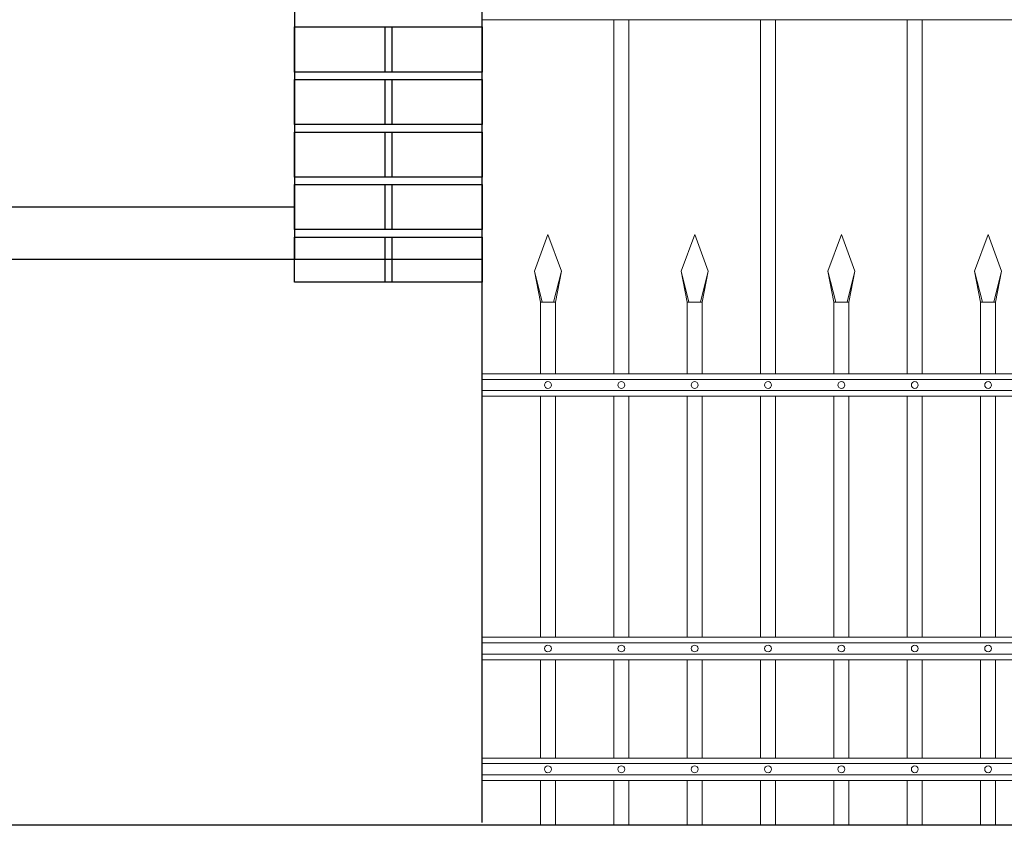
# Model space of a CAD drawing. Header units: millimetres. Extents: x 6567289036 to 6568990308, y 5976640423 to 5977332400.
# Tile 127 of 256: x 6568227852 to 6568229164, y 5976811281 to 5976812354. Entities that reach past the tile are written whole.
import ezdxf

# ---------------------------------------------------------------- set-up
doc = ezdxf.new("R2010")
doc.units = ezdxf.units.MM
doc.layers.add('01_widok', color=7, linetype='Continuous', lineweight=13)
doc.layers.add('projekt', color=10, linetype='Continuous')

msp = doc.modelspace()

# ---------------------------------------------------------------- linework, layer by layer
for points in [[(6568228218.537312, 5976812104.60633), (6568226375.22843, 5976812104.60633), (6568226375.22843, 5976813180.426934), (6568228218.537312, 5976813180.426934)], [(6568228218.537312, 5976812344.60633), (6568228468.537312, 5976812344.60633), (6568228468.537312, 5976812284.60633), (6568228218.537312, 5976812284.60633)], [(6568228218.537312, 5976812274.60633), (6568228338.537312, 5976812274.60633), (6568228338.537312, 5976812214.60633), (6568228218.537312, 5976812214.60633)], [(6568228348.537312, 5976812274.60633), (6568228468.537312, 5976812274.60633), (6568228468.537312, 5976812214.60633), (6568228348.537312, 5976812214.60633)], [(6568228218.537312, 5976812204.60633), (6568228468.537312, 5976812204.60633), (6568228468.537312, 5976812144.60633), (6568228218.537312, 5976812144.60633)], [(6568228218.537312, 5976812134.60633), (6568228338.537312, 5976812134.60633), (6568228338.537312, 5976812074.60633), (6568228218.537312, 5976812074.60633)], [(6568228348.537312, 5976812134.60633), (6568228468.537312, 5976812134.60633), (6568228468.537312, 5976812074.60633), (6568228348.537312, 5976812074.60633)], [(6568228218.537312, 5976812064.60633), (6568228468.537312, 5976812064.60633), (6568228468.537312, 5976812004.60633), (6568228218.537312, 5976812004.60633)]]:
    msp.add_lwpolyline(points, close=True)
for points in [[(6568228468.537312, 5976812034.60633), (6568228468.537312, 5976813184.60633), (6568228218.537312, 5976813184.60633), (6568228218.537312, 5976812034.60633)], [(6568228468.537312, 5976811284.60633), (6568228468.537312, 5976812034.60633), (6568224999.795335, 5976812034.60633)], [(6568228193.133708, 5976811280.674253), (6568223632.399393, 5976811280.674253)], [(6568230768.25329, 5976811280.674253), (6568228193.133708, 5976811280.674253)]]:
    msp.add_lwpolyline(points)
at = {"layer": '01_widok'}
for p, q in [((6568230601.591805, 5976812354.084489), (6568228468.365182, 5976812354.084489)), ((6568228643.824358, 5976812354.084488), (6568228643.824359, 5976811882.466331)), ((6568228663.824359, 5976812354.084489), (6568228663.82436, 5976811882.466331)), ((6568228839.283536, 5976812354.084488), (6568228839.283537, 5976811882.466331)), ((6568228859.283536, 5976812354.084488), (6568228859.283537, 5976811882.466331)), ((6568229034.742713, 5976812354.084488), (6568229034.742714, 5976811882.466331)), ((6568229054.742713, 5976812354.084488), (6568229054.742714, 5976811882.466331)), ((6568228538.094769, 5976812019.010275), (6568228556.094769, 5976812068.010275)), ((6568228574.094769, 5976812019.010275), (6568228556.094769, 5976812068.010275)), ((6568228733.553946, 5976812019.010276), (6568228751.553946, 5976812068.010276)), ((6568228769.553946, 5976812019.010276), (6568228751.553946, 5976812068.010276)), ((6568228929.013123, 5976812019.010276), (6568228947.013123, 5976812068.010276)), ((6568228965.013123, 5976812019.010276), (6568228947.013123, 5976812068.010276)), ((6568229124.472299, 5976812019.010276), (6568229142.472299, 5976812068.010276)), ((6568229124.472299, 5976812019.010273), (6568229142.472299, 5976812068.010273)), ((6568229160.472299, 5976812019.010276), (6568229142.472299, 5976812068.010276)), ((6568229160.472299, 5976812019.010273), (6568229142.472299, 5976812068.010273)), ((6568228548.535062, 5976811978.010275), (6568228538.094769, 5976812019.010275)), ((6568228538.094769, 5976812019.010275), (6568228546.094769, 5976811978.010275)), ((6568228563.654477, 5976811978.010275), (6568228574.094769, 5976812019.010275)), ((6568228574.094769, 5976812019.010275), (6568228566.094769, 5976811978.010275)), ((6568228743.994238, 5976811978.010276), (6568228733.553946, 5976812019.010276)), ((6568228733.553946, 5976812019.010276), (6568228741.553946, 5976811978.010276)), ((6568228759.113653, 5976811978.010276), (6568228769.553946, 5976812019.010276)), ((6568228769.553946, 5976812019.010276), (6568228761.553946, 5976811978.010276)), ((6568228939.453415, 5976811978.010276), (6568228929.013123, 5976812019.010276)), ((6568228929.013123, 5976812019.010276), (6568228937.013123, 5976811978.010276)), ((6568228954.57283, 5976811978.010276), (6568228965.013123, 5976812019.010276)), ((6568228965.013123, 5976812019.010276), (6568228957.013123, 5976811978.010276)), ((6568229134.912591, 5976811978.010276), (6568229124.472299, 5976812019.010276)), ((6568229124.472299, 5976812019.010276), (6568229132.472299, 5976811978.010276)), ((6568229134.912591, 5976811978.010273), (6568229124.472299, 5976812019.010273)), ((6568229124.472299, 5976812019.010273), (6568229132.472299, 5976811978.010273)), ((6568229150.032006, 5976811978.010276), (6568229160.472299, 5976812019.010276)), ((6568229150.032006, 5976811978.010273), (6568229160.472299, 5976812019.010273)), ((6568229160.472299, 5976812019.010276), (6568229152.472299, 5976811978.010276)), ((6568229160.472299, 5976812019.010273), (6568229152.472299, 5976811978.010273)), ((6568228556.094769, 5976811978.010275), (6568228546.094769, 5976811978.010275)), ((6568228546.094769, 5976811978.010275), (6568228546.094769, 5976811882.466331)), ((6568228556.094769, 5976811978.010275), (6568228566.094769, 5976811978.010275)), ((6568228566.094769, 5976811978.010275), (6568228566.09477, 5976811882.466331)), ((6568228751.553946, 5976811978.010276), (6568228741.553946, 5976811978.010276)), ((6568228741.553946, 5976811978.010276), (6568228741.553946, 5976811882.466331)), ((6568228751.553946, 5976811978.010276), (6568228761.553946, 5976811978.010276)), ((6568228761.553946, 5976811978.010276), (6568228761.553946, 5976811882.466331)), ((6568228947.013123, 5976811978.010276), (6568228937.013123, 5976811978.010276)), ((6568228937.013123, 5976811978.010276), (6568228937.013123, 5976811882.466331)), ((6568228947.013123, 5976811978.010276), (6568228957.013123, 5976811978.010276)), ((6568228957.013123, 5976811978.010276), (6568228957.013122, 5976811882.466331)), ((6568229132.472299, 5976811978.010276), (6568229132.472298, 5976811882.466331)), ((6568229132.472299, 5976811978.010273), (6568229132.472298, 5976811882.466331)), ((6568229142.472299, 5976811978.010276), (6568229132.472299, 5976811978.010276)), ((6568229142.472299, 5976811978.010273), (6568229132.472299, 5976811978.010273)), ((6568229142.472299, 5976811978.010276), (6568229152.472299, 5976811978.010276)), ((6568229142.472299, 5976811978.010273), (6568229152.472299, 5976811978.010273)), ((6568229152.472299, 5976811978.010276), (6568229152.4723, 5976811882.466331)), ((6568229152.472299, 5976811978.010273), (6568229152.4723, 5976811882.466331)), ((6568230601.591804, 5976811882.46633), (6568228468.537312, 5976811882.46633)), ((6568230601.591804, 5976811874.96633), (6568228468.537312, 5976811874.96633)), ((6568230601.591804, 5976811859.96633), (6568228468.537312, 5976811859.96633)), ((6568230601.591804, 5976811852.46633), (6568228468.537312, 5976811852.46633)), ((6568228546.094769, 5976811852.46633), (6568228546.094769, 5976811531.333761)), ((6568228566.09477, 5976811852.466331), (6568228566.09477, 5976811531.333762)), ((6568228643.824359, 5976811852.46633), (6568228643.824359, 5976811531.33376)), ((6568228663.82436, 5976811852.466331), (6568228663.82436, 5976811531.333761)), ((6568228741.553947, 5976811852.466332), (6568228741.553947, 5976811531.333764)), ((6568228761.553946, 5976811852.466331), (6568228761.553946, 5976811531.333762)), ((6568228839.283537, 5976811852.46633), (6568228839.283537, 5976811531.33376)), ((6568228859.283537, 5976811852.46633), (6568228859.283537, 5976811531.33376)), ((6568228937.013123, 5976811852.466331), (6568228937.013123, 5976811531.333762)), ((6568228957.013122, 5976811852.466331), (6568228957.013122, 5976811531.333762)), ((6568229034.742714, 5976811852.46633), (6568229034.742714, 5976811531.33376)), ((6568229054.742714, 5976811852.46633), (6568229054.742714, 5976811531.33376)), ((6568229132.472298, 5976811852.466331), (6568229132.472298, 5976811531.333762)), ((6568229152.472301, 5976811852.466336), (6568229152.472301, 5976811531.333768)), ((6568230601.591829, 5976811531.333762), (6568228468.537312, 5976811531.333761)), ((6568230601.591829, 5976811523.833761), (6568228468.537312, 5976811523.83376)), ((6568230601.591829, 5976811508.833762), (6568228468.537312, 5976811508.833761)), ((6568230601.591829, 5976811501.333761), (6568228468.537312, 5976811501.333761)), ((6568228546.094769, 5976811501.333761), (6568228546.094769, 5976811370.332051)), ((6568228566.09477, 5976811501.333762), (6568228566.09477, 5976811370.332052)), ((6568228643.824359, 5976811501.33376), (6568228643.824359, 5976811370.332051)), ((6568228663.82436, 5976811501.333761), (6568228663.82436, 5976811370.332052)), ((6568228741.553947, 5976811501.333764), (6568228741.553947, 5976811370.332054)), ((6568228761.553946, 5976811501.333762), (6568228761.553946, 5976811370.332052)), ((6568228839.283537, 5976811501.33376), (6568228839.283537, 5976811370.332051)), ((6568228859.283537, 5976811501.33376), (6568228859.283537, 5976811370.332051)), ((6568228937.013123, 5976811501.333762), (6568228937.013123, 5976811370.332052)), ((6568228957.013122, 5976811501.333762), (6568228957.013122, 5976811370.332052)), ((6568229034.742714, 5976811501.33376), (6568229034.742714, 5976811370.332051)), ((6568229054.742714, 5976811501.33376), (6568229054.742714, 5976811370.332051)), ((6568229132.472298, 5976811501.333762), (6568229132.472298, 5976811370.332052)), ((6568229152.472301, 5976811501.333768), (6568229152.472301, 5976811370.332058)), ((6568230601.591829, 5976811370.332052), (6568228468.537312, 5976811370.332051)), ((6568230601.591829, 5976811362.832051), (6568228468.537312, 5976811362.83205)), ((6568230601.591829, 5976811347.832052), (6568228468.537312, 5976811347.832051)), ((6568230601.591829, 5976811340.332051), (6568228468.537312, 5976811340.332051)), ((6568228546.094769, 5976811340.332051), (6568228546.094769, 5976811280.674253)), ((6568228566.09477, 5976811340.332052), (6568228566.09477, 5976811280.674253)), ((6568228643.824359, 5976811340.332051), (6568228643.824359, 5976811280.674253)), ((6568228663.82436, 5976811340.332052), (6568228663.82436, 5976811280.674253)), ((6568228741.553947, 5976811340.332054), (6568228741.553947, 5976811280.674255)), ((6568228761.553946, 5976811340.332052), (6568228761.553946, 5976811280.674253)), ((6568228839.283537, 5976811340.332051), (6568228839.283537, 5976811280.674253)), ((6568228859.283537, 5976811340.332051), (6568228859.283537, 5976811280.674253)), ((6568228937.013123, 5976811340.332051), (6568228937.013123, 5976811280.674253)), ((6568228957.013122, 5976811340.332052), (6568228957.013122, 5976811280.674253)), ((6568229034.742714, 5976811340.332051), (6568229034.742714, 5976811280.674253)), ((6568229054.742714, 5976811340.332051), (6568229054.742714, 5976811280.674253)), ((6568229132.472298, 5976811340.332051), (6568229132.472298, 5976811280.674253)), ((6568229152.472301, 5976811340.332058), (6568229152.472301, 5976811280.674259))]:
    msp.add_line(p, q, dxfattribs=at)
for centre in [(6568228556.094769, 5976811867.466331), (6568228556.094769, 5976811867.466331), (6568228653.824359, 5976811867.46633), (6568228653.824359, 5976811867.46633), (6568228751.553946, 5976811867.46633), (6568228849.283536, 5976811867.466329), (6568228947.013123, 5976811867.466331), (6568229044.742712, 5976811867.46633), (6568229142.472299, 5976811867.466325), (6568228556.094769, 5976811516.333761), (6568228653.824359, 5976811516.333761), (6568228751.553947, 5976811516.333761), (6568228849.283537, 5976811516.333761), (6568228849.283537, 5976811516.333761), (6568228947.013123, 5976811516.333761), (6568229044.742714, 5976811516.333761), (6568229142.472299, 5976811516.333761), (6568228556.094769, 5976811355.332051), (6568228653.824359, 5976811355.332051), (6568228751.553947, 5976811355.332051), (6568228849.283537, 5976811355.332051), (6568228849.283537, 5976811355.332051), (6568228947.013123, 5976811355.332051), (6568229044.742714, 5976811355.332051), (6568229142.472299, 5976811355.332051)]:
    msp.add_circle(centre, 4.5, dxfattribs=at)
at = {"layer": 'projekt'}
for points in [[(6568228218.537312, 5976812344.60633), (6568228338.537312, 5976812344.60633), (6568228338.537312, 5976812284.60633), (6568228218.537312, 5976812284.60633)], [(6568228348.537312, 5976812344.60633), (6568228468.537312, 5976812344.60633), (6568228468.537312, 5976812284.60633), (6568228348.537312, 5976812284.60633)], [(6568228218.537312, 5976812274.60633), (6568228468.537312, 5976812274.60633), (6568228468.537312, 5976812214.60633), (6568228218.537312, 5976812214.60633)], [(6568228218.537312, 5976812204.60633), (6568228338.537312, 5976812204.60633), (6568228338.537312, 5976812144.60633), (6568228218.537312, 5976812144.60633)], [(6568228348.537312, 5976812204.60633), (6568228468.537312, 5976812204.60633), (6568228468.537312, 5976812144.60633), (6568228348.537312, 5976812144.60633)], [(6568228218.537312, 5976812134.60633), (6568228468.537312, 5976812134.60633), (6568228468.537312, 5976812074.60633), (6568228218.537312, 5976812074.60633)], [(6568228218.537312, 5976812064.60633), (6568228338.537312, 5976812064.60633), (6568228338.537312, 5976812004.60633), (6568228218.537312, 5976812004.60633)], [(6568228348.537312, 5976812064.60633), (6568228468.537312, 5976812064.60633), (6568228468.537312, 5976812004.60633), (6568228348.537312, 5976812004.60633)]]:
    msp.add_lwpolyline(points, close=True, dxfattribs=at)

doc.saveas('drawing.dxf')
